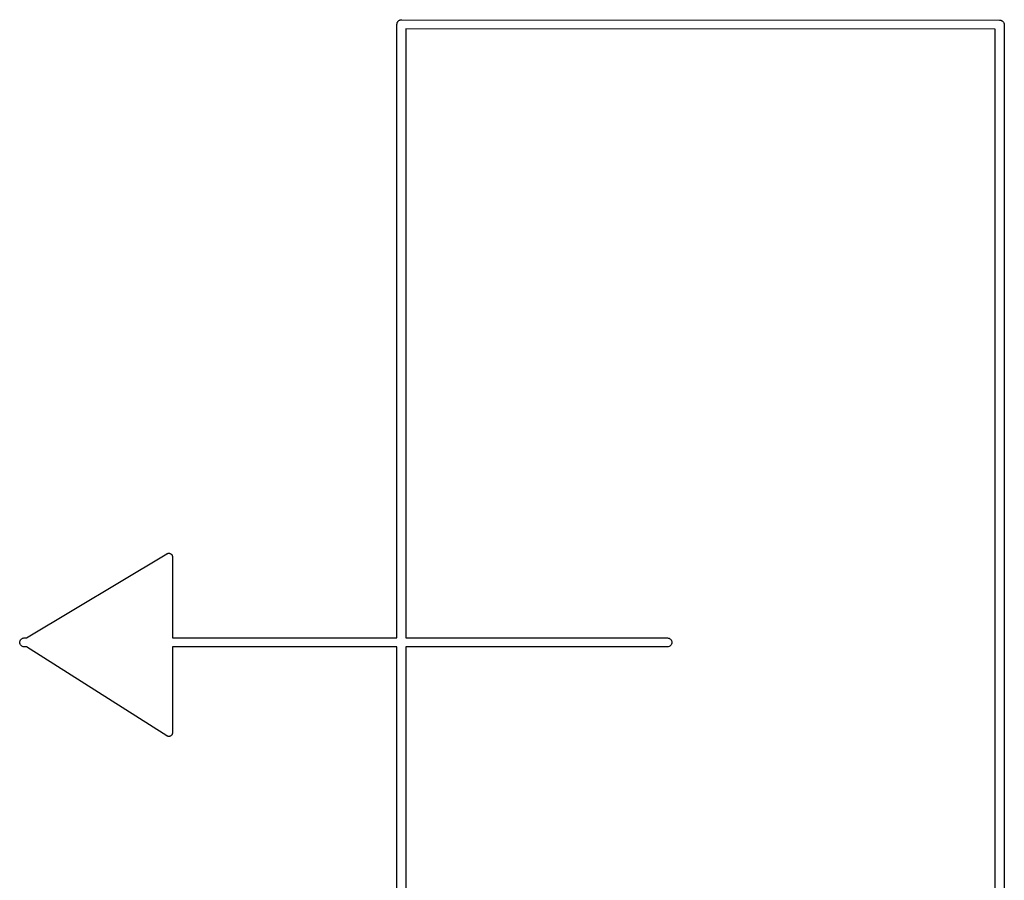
# Model space of a CAD drawing. Extents: x 1.1 to 3.55, y -2.65 to -1.25.
# Tile 5 of 17: x 1.1 to 1.62, y -1.93 to -1.48. Entities that reach past the tile are written whole.
import ezdxf

# ---------------------------------------------------------------- set-up
doc = ezdxf.new("R2010")
doc.units = 0
doc.header["$MEASUREMENT"] = 0
doc.layers.add('BLACK', color=7, linetype='CONTINUOUS')

msp = doc.modelspace()

# ---------------------------------------------------------------- linework, layer by layer
at = {"layer": 'BLACK', "linetype": 'CONTINUOUS'}
for p, q in [((1.29567, -1.48249), (1.29569, -1.48226)), ((1.29569, -1.48226), (1.29576, -1.48204)), ((1.29569, -1.48226), (1.29569, -1.48226)), ((1.29569, -1.48226), (1.29569, -1.48226)), ((1.29576, -1.48204), (1.29583, -1.48182)), ((1.29583, -1.48181), (1.29593, -1.48162)), ((1.29583, -1.48182), (1.29583, -1.48181)), ((1.29583, -1.48182), (1.29583, -1.48182)), ((1.29593, -1.48162), (1.29605, -1.48141)), ((1.29605, -1.4814), (1.29619, -1.48123)), ((1.29605, -1.48141), (1.29605, -1.4814)), ((1.29605, -1.4814), (1.29605, -1.4814)), ((1.29619, -1.48123), (1.29634, -1.48105)), ((1.29634, -1.48104), (1.29653, -1.48089)), ((1.29634, -1.48105), (1.29634, -1.48104)), ((1.29634, -1.48105), (1.29634, -1.48105)), ((1.29653, -1.48089), (1.2967, -1.48075)), ((1.2967, -1.48075), (1.29691, -1.48064)), ((1.2967, -1.48075), (1.2967, -1.48075)), ((1.2967, -1.48075), (1.2967, -1.48075)), ((1.29691, -1.48064), (1.29711, -1.48053)), ((1.29711, -1.48053), (1.29734, -1.48046)), ((1.29711, -1.48053), (1.29711, -1.48053)), ((1.29711, -1.48053), (1.29711, -1.48053)), ((1.29734, -1.48046), (1.29756, -1.4804)), ((1.29756, -1.4804), (1.29777, -1.48038)), ((1.29756, -1.4804), (1.29756, -1.4804)), ((1.29756, -1.4804), (1.29756, -1.4804)), ((1.29777, -1.48038), (1.29802, -1.48035)), ((1.29802, -1.48035), (1.29814, -1.48036)), ((1.29814, -1.48036), (1.61289, -1.48064)), ((1.61289, -1.48064), (1.613, -1.48063)), ((1.613, -1.48063), (1.61312, -1.48064)), ((1.61312, -1.48064), (1.61312, -1.48064)), ((1.61312, -1.48064), (1.61325, -1.48065)), ((1.61325, -1.48065), (1.61346, -1.48067)), ((1.61346, -1.48067), (1.61346, -1.48067)), ((1.61346, -1.48067), (1.61347, -1.48067)), ((1.61347, -1.48067), (1.61368, -1.48074)), ((1.61368, -1.48074), (1.61391, -1.48081)), ((1.61391, -1.48081), (1.61391, -1.48081)), ((1.61391, -1.48081), (1.61391, -1.48081)), ((1.61391, -1.48081), (1.61409, -1.4809)), ((1.61409, -1.4809), (1.61432, -1.48103)), ((1.61432, -1.48103), (1.61432, -1.48103)), ((1.61432, -1.48103), (1.61432, -1.48103)), ((1.61432, -1.48103), (1.61449, -1.48116)), ((1.61449, -1.48116), (1.61468, -1.48132)), ((1.61468, -1.48132), (1.61468, -1.48132)), ((1.61468, -1.48132), (1.61468, -1.48132)), ((1.61468, -1.48132), (1.61484, -1.48152)), ((1.61484, -1.48152), (1.61497, -1.48168)), ((1.61497, -1.48168), (1.61497, -1.48168)), ((1.61497, -1.48168), (1.61497, -1.48168)), ((1.61497, -1.48168), (1.6151, -1.48191)), ((1.6151, -1.48191), (1.61519, -1.48209)), ((1.61519, -1.48209), (1.61519, -1.48209)), ((1.61519, -1.48209), (1.61519, -1.48209)), ((1.61519, -1.48209), (1.61526, -1.48233)), ((1.61526, -1.48233), (1.61533, -1.48254)), ((1.29565, -1.48272), (1.29567, -1.48249)), ((1.29566, -1.48284), (1.29565, -1.48272)), ((1.29566, -1.80564), (1.29566, -1.48284)), ((1.61064, -1.48536), (1.30038, -1.48509)), ((1.30038, -1.48509), (1.30038, -1.80564)), ((1.61062, -2.14564), (1.61064, -1.48536)), ((1.61533, -1.48254), (1.61533, -1.48254)), ((1.61533, -1.48254), (1.61533, -1.48254)), ((1.61533, -1.48254), (1.61535, -1.48272)), ((1.61536, -1.48312), (1.61534, -2.14788)), ((1.61535, -1.48272), (1.61536, -1.48288)), ((1.61536, -1.48288), (1.61536, -1.48289)), ((1.61536, -1.48289), (1.61537, -1.483)), ((1.61537, -1.483), (1.61536, -1.48312)), ((1.10061, -1.80564), (1.17449, -1.76131)), ((1.17449, -1.76131), (1.17451, -1.7613)), ((1.17451, -1.7613), (1.17464, -1.76124)), ((1.17464, -1.76124), (1.17476, -1.76117)), ((1.17476, -1.76117), (1.17481, -1.76116)), ((1.17481, -1.76116), (1.17486, -1.76114)), ((1.17486, -1.76114), (1.175, -1.76111)), ((1.175, -1.76111), (1.17513, -1.76107)), ((1.17513, -1.76107), (1.17518, -1.76106)), ((1.17518, -1.76106), (1.17523, -1.76105)), ((1.17523, -1.76105), (1.17537, -1.76104)), ((1.17537, -1.76104), (1.17551, -1.76103)), ((1.17551, -1.76103), (1.17557, -1.76104)), ((1.17557, -1.76104), (1.17562, -1.76104)), ((1.17562, -1.76104), (1.17576, -1.76106)), ((1.17576, -1.76106), (1.1759, -1.76107)), ((1.1759, -1.76107), (1.17595, -1.76109)), ((1.17595, -1.76109), (1.176, -1.7611)), ((1.176, -1.7611), (1.17613, -1.76114)), ((1.17613, -1.76114), (1.17626, -1.76119)), ((1.17626, -1.76119), (1.17631, -1.76121)), ((1.17631, -1.76121), (1.17636, -1.76123)), ((1.17636, -1.76123), (1.17648, -1.7613)), ((1.17648, -1.7613), (1.1766, -1.76137)), ((1.1766, -1.76137), (1.17664, -1.7614)), ((1.17664, -1.7614), (1.17669, -1.76143)), ((1.17669, -1.76143), (1.17679, -1.76152)), ((1.17679, -1.76152), (1.1769, -1.76161)), ((1.1769, -1.76161), (1.17693, -1.76165)), ((1.17693, -1.76165), (1.17697, -1.76169)), ((1.17697, -1.76169), (1.17705, -1.7618)), ((1.17705, -1.7618), (1.17714, -1.76191)), ((1.17714, -1.76191), (1.17716, -1.76196)), ((1.17716, -1.76196), (1.1772, -1.762)), ((1.1772, -1.762), (1.17725, -1.76213)), ((1.17725, -1.76213), (1.17732, -1.76225)), ((1.17732, -1.76225), (1.17734, -1.7623)), ((1.17734, -1.7623), (1.17736, -1.76235)), ((1.17736, -1.76235), (1.17739, -1.76248)), ((1.17739, -1.76248), (1.17743, -1.76262)), ((1.17743, -1.76262), (1.17744, -1.76267)), ((1.17744, -1.76267), (1.17745, -1.76272)), ((1.17745, -1.76272), (1.17745, -1.76286)), ((1.17745, -1.76286), (1.17747, -1.763)), ((1.17747, -1.763), (1.17747, -1.80564)), ((1.09704, -1.808), (1.09709, -1.80754)), ((1.09709, -1.80846), (1.09704, -1.808)), ((1.09709, -1.80754), (1.09722, -1.80709)), ((1.09722, -1.80891), (1.09709, -1.80846)), ((1.09722, -1.80709), (1.09744, -1.80668)), ((1.09744, -1.80932), (1.09722, -1.80891)), ((1.09744, -1.80668), (1.09774, -1.80632)), ((1.09774, -1.80632), (1.0981, -1.80603)), ((1.0981, -1.80603), (1.09851, -1.80581)), ((1.09851, -1.80581), (1.09895, -1.80567)), ((1.09895, -1.80567), (1.0993, -1.80564)), ((1.0993, -1.80564), (1.10061, -1.80564)), ((1.17747, -1.80564), (1.29566, -1.80564)), ((1.30038, -1.80564), (1.43812, -1.80564)), ((1.43812, -1.80564), (1.43846, -1.80567)), ((1.43846, -1.80567), (1.43891, -1.80581)), ((1.43891, -1.80581), (1.43932, -1.80603)), ((1.43932, -1.80603), (1.43968, -1.80632)), ((1.43968, -1.80632), (1.43997, -1.80668)), ((1.43997, -1.80668), (1.44019, -1.80709)), ((1.44019, -1.80891), (1.43997, -1.80932)), ((1.44019, -1.80709), (1.44033, -1.80754)), ((1.44033, -1.80846), (1.44019, -1.80891)), ((1.44033, -1.80754), (1.44037, -1.808)), ((1.44037, -1.808), (1.44033, -1.80846)), ((1.09774, -1.80968), (1.09744, -1.80932)), ((1.0981, -1.80997), (1.09774, -1.80968)), ((1.09851, -1.81019), (1.0981, -1.80997)), ((1.09895, -1.81033), (1.09851, -1.81019)), ((1.0993, -1.81036), (1.09895, -1.81033)), ((1.10055, -1.81036), (1.0993, -1.81036)), ((1.17445, -1.85716), (1.10055, -1.81036)), ((1.29566, -1.81036), (1.17747, -1.81036)), ((1.17747, -1.81036), (1.17747, -1.8555)), ((1.29566, -2.14788), (1.29566, -1.81036)), ((1.43812, -1.81036), (1.30038, -1.81036)), ((1.30038, -1.81036), (1.30038, -2.14564)), ((1.43846, -1.81033), (1.43812, -1.81036)), ((1.43891, -1.81019), (1.43846, -1.81033)), ((1.43932, -1.80997), (1.43891, -1.81019)), ((1.43968, -1.80968), (1.43932, -1.80997)), ((1.43997, -1.80932), (1.43968, -1.80968)), ((1.17747, -1.85553), (1.17745, -1.85569)), ((1.17747, -1.8555), (1.17747, -1.85553)), ((1.17459, -1.85724), (1.17445, -1.85716)), ((1.17474, -1.85731), (1.17459, -1.85724)), ((1.17476, -1.85732), (1.17474, -1.85731)), ((1.17479, -1.85734), (1.17476, -1.85732)), ((1.17495, -1.85738), (1.17479, -1.85734)), ((1.1751, -1.85743), (1.17495, -1.85738)), ((1.17513, -1.85743), (1.1751, -1.85743)), ((1.17516, -1.85744), (1.17513, -1.85743)), ((1.17532, -1.85745), (1.17516, -1.85744)), ((1.17549, -1.85747), (1.17532, -1.85745)), ((1.17551, -1.85747), (1.17549, -1.85747)), ((1.17554, -1.85747), (1.17551, -1.85747)), ((1.17571, -1.85745), (1.17554, -1.85747)), ((1.17587, -1.85743), (1.17571, -1.85745)), ((1.1759, -1.85743), (1.17587, -1.85743)), ((1.17592, -1.85742), (1.1759, -1.85743)), ((1.17608, -1.85737), (1.17592, -1.85742)), ((1.17624, -1.85733), (1.17608, -1.85737)), ((1.17626, -1.85731), (1.17624, -1.85733)), ((1.17629, -1.8573), (1.17626, -1.85731)), ((1.17643, -1.85722), (1.17629, -1.8573)), ((1.17658, -1.85715), (1.17643, -1.85722)), ((1.1766, -1.85713), (1.17658, -1.85715)), ((1.17662, -1.85712), (1.1766, -1.85713)), ((1.17675, -1.85701), (1.17662, -1.85712)), ((1.17688, -1.85691), (1.17675, -1.85701)), ((1.1769, -1.85688), (1.17688, -1.85691)), ((1.17692, -1.85687), (1.1769, -1.85688)), ((1.17702, -1.85674), (1.17692, -1.85687)), ((1.17712, -1.85661), (1.17702, -1.85674)), ((1.17714, -1.85659), (1.17712, -1.85661)), ((1.17716, -1.85656), (1.17714, -1.85659)), ((1.17723, -1.85642), (1.17716, -1.85656)), ((1.17731, -1.85628), (1.17723, -1.85642)), ((1.17732, -1.85625), (1.17731, -1.85628)), ((1.17733, -1.85622), (1.17732, -1.85625)), ((1.17738, -1.85606), (1.17733, -1.85622)), ((1.17743, -1.85591), (1.17738, -1.85606)), ((1.17744, -1.85585), (1.17743, -1.85588)), ((1.17743, -1.85588), (1.17743, -1.85591)), ((1.17745, -1.85569), (1.17744, -1.85585))]:
    msp.add_line(p, q, dxfattribs=at)

doc.saveas('drawing.dxf')
